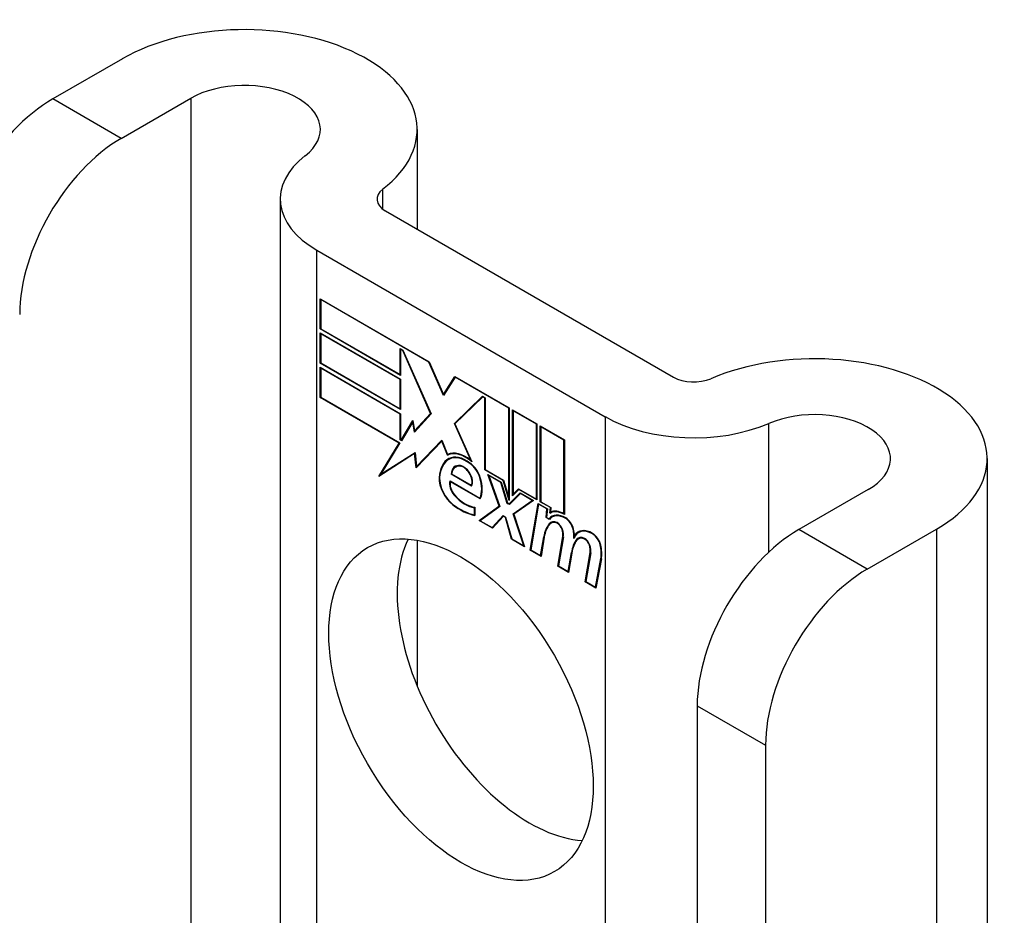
# Model space of a CAD drawing. Header units: inches. Extents: x 28 to 747, y 82 to 346.
# Tile 245 of 246: x 746.216 to 747.284, y 286.795 to 287.766. Entities that reach past the tile are written whole.
import ezdxf

# ---------------------------------------------------------------- set-up
doc = ezdxf.new("R2010")
doc.units = ezdxf.units.IN
doc.header["$MEASUREMENT"] = 0
doc.layers.add('Visible Edges(ANSI)', color=7, linetype='Continuous', lineweight=25)
doc.layers.add('Visible Tangent Edges(ANSI)', color=7, linetype='Continuous', lineweight=25)

msp = doc.modelspace()

# ---------------------------------------------------------------- linework, layer by layer
at = {"layer": 'Visible Edges(ANSI)'}
for p, q in [((746.327, 287.724), (746.2516, 287.6805)), ((746.3259, 287.6376), (746.4012, 287.6811)), ((746.647, 287.6474), (746.647, 287.5392)), ((746.4984, 287.5718), (746.4984, 286.5733)), ((746.6125, 287.5591), (746.9253, 287.3785)), ((746.5382, 287.5163), (746.8511, 287.3356)), ((746.5418, 287.4308), (746.5418, 287.4636)), ((746.5418, 287.4636), (746.66, 287.3953)), ((746.5423, 287.4627), (746.5428, 287.463)), ((746.5423, 287.4627), (746.5423, 287.4311)), ((746.6597, 287.3949), (746.5423, 287.4627)), ((746.5418, 287.4308), (746.5423, 287.4311)), ((746.629, 287.3805), (746.5418, 287.4308)), ((746.5423, 287.4311), (746.6285, 287.3814)), ((746.5418, 287.3938), (746.5418, 287.4265)), ((746.5418, 287.4265), (746.629, 287.3762)), ((746.5423, 287.4256), (746.5428, 287.4259)), ((746.5423, 287.4256), (746.5423, 287.3941)), ((746.6285, 287.3759), (746.5423, 287.4256)), ((746.6285, 287.3814), (746.6285, 287.4096)), ((746.6285, 287.4096), (746.6316, 287.4077)), ((746.629, 287.4086), (746.6295, 287.4089)), ((746.6314, 287.4073), (746.629, 287.4086)), ((746.629, 287.4086), (746.629, 287.3805)), ((746.6316, 287.4077), (746.6623, 287.3386)), ((746.6314, 287.4073), (746.6317, 287.4075)), ((746.6616, 287.339), (746.6314, 287.4073)), ((746.5418, 287.3938), (746.5423, 287.3941)), ((746.629, 287.3434), (746.5418, 287.3938)), ((746.5418, 287.3564), (746.5418, 287.3892)), ((746.5418, 287.3892), (746.629, 287.3388)), ((746.5423, 287.3941), (746.6285, 287.3443)), ((746.5423, 287.3883), (746.5428, 287.3886)), ((746.6285, 287.3385), (746.5423, 287.3883)), ((746.5423, 287.3883), (746.5423, 287.3567)), ((746.6597, 287.3949), (746.6601, 287.3951)), ((746.6757, 287.3585), (746.6597, 287.3949)), ((746.66, 287.3953), (746.6756, 287.3597)), ((746.6285, 287.3814), (746.629, 287.3817)), ((746.6285, 287.3759), (746.629, 287.3762)), ((746.6285, 287.3443), (746.6285, 287.3759)), ((746.629, 287.3762), (746.629, 287.3434)), ((746.6756, 287.3597), (746.6879, 287.3792)), ((746.6882, 287.3784), (746.6757, 287.3585)), ((746.6879, 287.3792), (746.747, 287.3451)), ((746.6882, 287.3784), (746.6887, 287.3788)), ((746.7465, 287.3448), (746.6882, 287.3784)), ((746.6885, 287.3789), (746.6883, 287.3785)), ((746.5418, 287.3564), (746.5423, 287.3567)), ((746.6275, 287.3069), (746.5418, 287.3564)), ((746.5423, 287.3567), (746.6284, 287.3071)), ((746.6756, 287.3597), (746.6769, 287.3604)), ((746.6767, 287.3601), (746.6766, 287.3603)), ((746.6875, 287.3282), (746.7181, 287.3578)), ((746.7183, 287.3571), (746.6881, 287.3278)), ((746.6889, 287.329), (746.7184, 287.3576)), ((746.7181, 287.3578), (746.721, 287.3561)), ((746.7183, 287.3571), (746.7189, 287.3574)), ((746.7205, 287.3558), (746.7183, 287.3571)), ((746.7205, 287.3558), (746.721, 287.3561)), ((746.7205, 287.2779), (746.7205, 287.3558)), ((746.721, 287.3561), (746.721, 287.2782)), ((746.6285, 287.3443), (746.629, 287.3446)), ((746.7465, 287.3448), (746.747, 287.3451)), ((746.7465, 287.2479), (746.7465, 287.3448)), ((746.747, 287.3451), (746.747, 287.2446)), ((746.6285, 287.3385), (746.629, 287.3388)), ((746.6285, 287.3104), (746.6285, 287.3385)), ((746.629, 287.3388), (746.629, 287.3107)), ((746.6623, 287.3386), (746.644, 287.319)), ((746.6443, 287.3204), (746.6616, 287.339)), ((746.6622, 287.3389), (746.6457, 287.3212)), ((746.6616, 287.339), (746.662, 287.3392)), ((746.7507, 287.2499), (746.7507, 287.343)), ((746.7507, 287.343), (746.777, 287.3278)), ((746.7512, 287.342), (746.7518, 287.3423)), ((746.7512, 287.342), (746.7512, 287.2515)), ((746.7764, 287.3275), (746.7512, 287.342)), ((746.6296, 287.3103), (746.6425, 287.3316)), ((746.6423, 287.3299), (746.6299, 287.3095)), ((746.6423, 287.3299), (746.6427, 287.3302)), ((746.644, 287.319), (746.6423, 287.3299)), ((746.6425, 287.3316), (746.6443, 287.3204)), ((746.6427, 287.3304), (746.6425, 287.33)), ((746.6875, 287.3282), (746.6889, 287.329)), ((746.7052, 287.2884), (746.6875, 287.3282)), ((746.6881, 287.3278), (746.7064, 287.2868)), ((746.689, 287.3287), (746.6889, 287.329)), ((746.7764, 287.3275), (746.777, 287.3278)), ((746.7764, 287.2462), (746.7764, 287.3275)), ((746.777, 287.3278), (746.777, 287.2453)), ((746.7807, 287.2431), (746.7807, 287.3257)), ((746.7807, 287.3257), (746.8069, 287.3105)), ((746.7812, 287.3247), (746.7817, 287.325)), ((746.7812, 287.3247), (746.7812, 287.2434)), ((746.8064, 287.3102), (746.7812, 287.3247)), ((746.6443, 287.3204), (746.6457, 287.3212)), ((746.6453, 287.3204), (746.6452, 287.3209)), ((746.6055, 287.2709), (746.6275, 287.3069)), ((746.6284, 287.3071), (746.6077, 287.2732)), ((746.6275, 287.3069), (746.628, 287.3072)), ((746.6285, 287.3104), (746.629, 287.3107)), ((746.6299, 287.3095), (746.6285, 287.3104)), ((746.629, 287.3107), (746.6296, 287.3103)), ((746.6296, 287.3103), (746.6308, 287.3111)), ((746.6306, 287.3108), (746.6304, 287.3109)), ((746.6738, 287.3091), (746.646, 287.2802)), ((746.6464, 287.2816), (746.6739, 287.3102)), ((746.6478, 287.2824), (746.674, 287.3098)), ((746.6738, 287.3091), (746.6742, 287.3093)), ((746.68, 287.2938), (746.6738, 287.3091)), ((746.6739, 287.3102), (746.6801, 287.2947)), ((746.8064, 287.3102), (746.8069, 287.3105)), ((746.8064, 287.2303), (746.8064, 287.3102)), ((746.8069, 287.3105), (746.8069, 287.2294)), ((746.6443, 287.2957), (746.6055, 287.2709)), ((746.6077, 287.2732), (746.6447, 287.2968)), ((746.6092, 287.2741), (746.6447, 287.2968)), ((746.6443, 287.2957), (746.6448, 287.296)), ((746.646, 287.2802), (746.6443, 287.2957)), ((746.6447, 287.2968), (746.6464, 287.2816)), ((746.68, 287.2938), (746.6814, 287.2946)), ((746.6812, 287.2951), (746.6814, 287.2946)), ((746.6815, 287.2894), (746.6829, 287.2902)), ((747.2658, 287.2902), (747.2658, 285.249)), ((746.6464, 287.2816), (746.6478, 287.2824)), ((746.6473, 287.2822), (746.6474, 287.2816)), ((746.6887, 287.281), (746.6901, 287.2819)), ((746.7042, 287.2847), (746.7047, 287.285)), ((746.7052, 287.2884), (746.7056, 287.2886)), ((746.6079, 287.2733), (746.607, 287.2719)), ((746.6077, 287.2732), (746.6092, 287.2741)), ((746.6838, 287.2732), (746.6844, 287.2735)), ((746.7059, 287.2604), (746.6838, 287.2732)), ((746.6844, 287.2735), (746.7056, 287.2612)), ((746.7205, 287.2779), (746.721, 287.2782)), ((746.7404, 287.2664), (746.7205, 287.2779)), ((746.721, 287.2782), (746.7407, 287.2668)), ((746.7361, 287.2387), (746.7239, 287.273)), ((746.7239, 287.273), (746.7383, 287.2647)), ((746.7248, 287.2719), (746.7253, 287.2722)), ((746.7248, 287.2719), (746.7368, 287.2382)), ((746.7379, 287.2643), (746.7248, 287.2719)), ((746.6827, 287.2659), (746.7151, 287.2472)), ((746.6831, 287.265), (746.6836, 287.2653)), ((746.7154, 287.2464), (746.6831, 287.265)), ((746.7056, 287.2612), (746.7067, 287.2618)), ((746.7065, 287.2617), (746.7066, 287.2617)), ((746.7379, 287.2643), (746.7383, 287.2646)), ((746.7448, 287.2416), (746.7379, 287.2643)), ((746.7383, 287.2647), (746.7451, 287.242)), ((746.7404, 287.2664), (746.7408, 287.2666)), ((746.747, 287.2446), (746.7404, 287.2664)), ((746.7407, 287.2668), (746.7465, 287.2479)), ((746.7151, 287.2472), (746.716, 287.2477)), ((746.716, 287.2477), (746.716, 287.2477)), ((746.7465, 287.2479), (746.747, 287.2482)), ((746.747, 287.2409), (746.7588, 287.2529)), ((746.7591, 287.2521), (746.7473, 287.2402)), ((746.7592, 287.2526), (746.7484, 287.2417)), ((746.7574, 287.2566), (746.7507, 287.2499)), ((746.7512, 287.2515), (746.7571, 287.2574)), ((746.7512, 287.2515), (746.7527, 287.2523)), ((746.7521, 287.252), (746.7521, 287.2513)), ((746.7527, 287.2523), (746.7575, 287.2571)), ((746.7571, 287.2574), (746.7764, 287.2462)), ((746.7574, 287.2566), (746.7579, 287.2569)), ((746.777, 287.2453), (746.7574, 287.2566)), ((746.7588, 287.2529), (746.7733, 287.2445)), ((746.7591, 287.2521), (746.7596, 287.2524)), ((746.772, 287.2446), (746.7591, 287.2521)), ((747.1366, 287.2565), (747.0613, 287.2131)), ((746.7091, 287.2369), (746.7096, 287.2372)), ((746.7091, 287.2291), (746.7091, 287.2369)), ((746.7096, 287.2375), (746.7096, 287.2283)), ((746.7144, 287.2228), (746.7361, 287.2387)), ((746.7368, 287.2382), (746.7156, 287.2227)), ((746.7366, 287.2388), (746.7158, 287.2236)), ((746.7361, 287.2387), (746.7365, 287.2389)), ((746.7448, 287.2416), (746.7453, 287.2419)), ((746.7473, 287.2402), (746.7448, 287.2416)), ((746.7451, 287.242), (746.747, 287.2409)), ((746.747, 287.2409), (746.7484, 287.2417)), ((746.7483, 287.2412), (746.7479, 287.2414)), ((746.7511, 287.2303), (746.772, 287.2446)), ((746.7733, 287.2445), (746.7518, 287.2299)), ((746.7526, 287.2311), (746.7727, 287.2449)), ((746.7698, 287.1908), (746.7783, 287.2416)), ((746.7788, 287.2407), (746.7704, 287.191)), ((746.772, 287.2446), (746.7726, 287.2449)), ((746.7764, 287.2462), (746.777, 287.2465)), ((746.7783, 287.2416), (746.7884, 287.2358)), ((746.7788, 287.2407), (746.7793, 287.241)), ((746.7878, 287.2355), (746.7788, 287.2407)), ((746.7807, 287.2431), (746.7812, 287.2434)), ((746.7916, 287.2369), (746.7807, 287.2431)), ((746.7812, 287.2434), (746.7921, 287.2371)), ((746.7911, 287.2309), (746.7916, 287.2369)), ((746.7916, 287.2369), (746.7921, 287.2372)), ((746.7921, 287.2371), (746.7917, 287.2321)), ((746.7091, 287.2291), (746.7096, 287.2294)), ((746.7284, 287.2153), (746.7404, 287.2283)), ((746.7406, 287.2275), (746.7287, 287.2145)), ((746.7298, 287.2161), (746.7408, 287.228)), ((746.7404, 287.2283), (746.7431, 287.2267)), ((746.7406, 287.2275), (746.7412, 287.2278)), ((746.7428, 287.2263), (746.7406, 287.2275)), ((746.7428, 287.2263), (746.7432, 287.2265)), ((746.7494, 287.2026), (746.7428, 287.2263)), ((746.7431, 287.2267), (746.7498, 287.203)), ((746.7511, 287.2303), (746.7526, 287.2311)), ((746.7629, 287.1954), (746.7511, 287.2303)), ((746.7518, 287.2299), (746.7637, 287.1943)), ((746.7528, 287.2305), (746.7526, 287.2311)), ((746.787, 287.2261), (746.7878, 287.2355)), ((746.787, 287.2261), (746.7876, 287.2265)), ((746.7905, 287.2242), (746.787, 287.2261)), ((746.7884, 287.2358), (746.7876, 287.2264)), ((746.7876, 287.2264), (746.7902, 287.2249)), ((746.7878, 287.2355), (746.7883, 287.2358)), ((746.7915, 287.2311), (746.7929, 287.2319)), ((746.7926, 287.2325), (746.7925, 287.2317)), ((746.7934, 287.2268), (746.7949, 287.2276)), ((746.8064, 287.2303), (746.8069, 287.2306)), ((746.7144, 287.2228), (746.7158, 287.2236)), ((746.7287, 287.2145), (746.7144, 287.2228)), ((746.7156, 287.2227), (746.7284, 287.2153)), ((746.7158, 287.2236), (746.7163, 287.2233)), ((746.7284, 287.2153), (746.7298, 287.2161)), ((746.7293, 287.2158), (746.7297, 287.2156)), ((746.7902, 287.2249), (746.7916, 287.2258)), ((746.7914, 287.2252), (746.7911, 287.2255)), ((746.7923, 287.2202), (746.7937, 287.221)), ((746.781, 287.1849), (746.7845, 287.2054)), ((746.785, 287.205), (746.7815, 287.184)), ((746.7998, 287.1735), (746.8051, 287.2056)), ((746.8057, 287.2052), (746.8004, 287.1737)), ((746.8178, 287.2062), (746.8191, 287.207)), ((746.8223, 287.2099), (746.8237, 287.2107)), ((747.1355, 287.1702), (747.2108, 287.2137)), ((746.647, 287.2016), (746.647, 287.0433)), ((746.7494, 287.2026), (746.7499, 287.2029)), ((746.7637, 287.1943), (746.7494, 287.2026)), ((746.7498, 287.203), (746.7629, 287.1954)), ((746.7629, 287.1954), (746.7633, 287.1956)), ((746.82, 287.2023), (746.8214, 287.2031)), ((746.822, 287.203), (746.8234, 287.2038)), ((746.7698, 287.1908), (746.7705, 287.1912)), ((746.7815, 287.184), (746.7698, 287.1908)), ((746.7704, 287.191), (746.781, 287.1849)), ((746.781, 287.1849), (746.7817, 287.1853)), ((746.811, 287.1676), (746.8144, 287.1881)), ((746.8149, 287.1877), (746.8114, 287.1667)), ((746.8144, 287.1881), (746.8151, 287.1885)), ((746.8295, 287.1563), (746.8348, 287.1884)), ((746.8354, 287.188), (746.8301, 287.1566)), ((746.7998, 287.1735), (746.8004, 287.1739)), ((746.8114, 287.1667), (746.7998, 287.1735)), ((746.8004, 287.1737), (746.811, 287.1676)), ((746.8407, 287.1505), (746.8465, 287.1816)), ((746.847, 287.1812), (746.8411, 287.1496)), ((746.811, 287.1676), (746.8116, 287.168)), ((746.8295, 287.1563), (746.8301, 287.1567)), ((746.8411, 287.1496), (746.8295, 287.1563)), ((746.8301, 287.1566), (746.8407, 287.1505)), ((746.8407, 287.1505), (746.8414, 287.1509)), ((746.951, 287.022), (746.951, 286.2561)), ((747.0252, 286.9791), (747.0252, 286.2133))]:
    msp.add_line(p, q, dxfattribs=at)
for centre, major_axis, start_param, end_param in [((746.4595, 287.6474), (0.1875, 0), 5.640144, 8.63938), ((746.4595, 287.6474), (0.0825, 0), 5.640144, 8.63938), ((746.2516, 287.5531), (-0.078, -0.1351), 3.926991, 5.497787), ((746.3259, 287.5103), (0.078, 0.1351), 0.785398, 2.356194), ((746.6344, 287.5718), (-0.136, 0), 5.640144, 7.068583), ((746.6344, 287.5718), (-0.031, 0), 5.640144, 7.068583), ((747.0783, 287.2902), (0.1875, 0), 5.497787, 8.497023), ((746.9472, 287.3912), (0.031, 0), 3.926991, 5.35543), ((746.9472, 287.3912), (-0.136, 0), 0.785398, 2.213838), ((747.0783, 287.2902), (0.0825, 0), 5.497787, 8.497023), ((746.706, 287.2469), (-0.0249, 0.0431), 6.268672, 7.008625), ((746.7074, 287.2477), (-0.0249, 0.0431), 0.028947, 0.295885), ((746.6999, 287.2577), (-0.0206, 0.0357), 5.272274, 6.251395), ((746.6999, 287.2577), (-0.021, 0.0364), 5.317289, 6.229324), ((746.7013, 287.2585), (-0.0206, 0.0357), 6.047724, 6.251395), ((746.6999, 287.2577), (-0.0187, 0.0323), 5.330385, 6.268672), ((746.6999, 287.2577), (-0.0183, 0.0317), 5.329545, 6.268672), ((746.7074, 287.2477), (-0.0245, 0.0424), 6.268672, 6.283185), ((746.7013, 287.2585), (-0.0183, 0.0317), 6.051884, 6.268672), ((746.706, 287.2469), (-0.0245, 0.0424), 6.268672, 7.008625), ((746.6992, 287.2629), (-0.0109, 0.0188), 5.836026, 6.985262), ((746.6992, 287.2629), (-0.0105, 0.0182), 5.836026, 6.946368), ((746.7006, 287.2637), (-0.0109, 0.0188), 0.065067, 0.331662), ((746.7006, 287.2637), (-0.0105, 0.0182), 6.079217, 6.283185), ((746.6974, 287.2695), (0.0072, -0.0125), 1.678399, 2.694434), ((746.6974, 287.2695), (-0.0068, 0.0119), 4.819991, 5.836026), ((746.7032, 287.2705), (-0.0091, 0.0158), 4.343155, 5.413588), ((746.7032, 287.2705), (0.0095, -0.0165), 1.201563, 2.270327), ((746.6883, 287.2584), (-0.0123, 0.0214), 0.72544, 2.208898), ((746.6883, 287.2584), (0.012, -0.0207), 3.867033, 5.35049), ((746.6982, 287.2701), (0.006, -0.0103), 0.287189, 1.678399), ((746.6982, 287.2701), (0.0063, -0.011), 0.251695, 1.678399), ((746.6927, 287.2712), (0.0173, -0.0299), 0.38335, 1.201563), ((746.6927, 287.2712), (0.0176, -0.0305), 0.369234, 1.201563), ((746.6912, 287.2576), (-0.0064, 0.011), 0.453624, 1.914249), ((746.6912, 287.2576), (0.006, -0.0104), 3.639467, 5.055842), ((746.6992, 287.2724), (-0.0196, 0.0339), 1.914249, 2.72139), ((746.6992, 287.2724), (0.0192, -0.0332), 5.055842, 5.891549), ((746.6936, 287.2967), (-0.0379, 0.0657), 2.208898, 2.658734), ((746.6936, 287.2967), (0.0376, -0.0651), 5.35049, 5.792995), ((746.8081, 287.2014), (-0.015, 0.026), 5.48867, 6.499805), ((746.8081, 287.2014), (-0.0146, 0.0253), 5.48867, 6.513784), ((746.8065, 287.2051), (-0.015, 0.026), 5.47676, 6.310847), ((746.8095, 287.2022), (-0.015, 0.026), 0.047158, 0.216619), ((746.8065, 287.2051), (-0.0154, 0.0266), 5.501665, 6.243634), ((746.8079, 287.2059), (-0.015, 0.026), 6.059998, 6.283185), ((746.8095, 287.2022), (-0.0146, 0.0253), 6.06115, 6.283185), ((746.8255, 287.1734), (-0.0294, 0.051), 0.219898, 0.610865), ((746.8255, 287.1734), (-0.0291, 0.0503), 0.219898, 0.610865), ((746.8269, 287.1742), (-0.0294, 0.051), 0.219898, 0.291612), ((746.8002, 287.2065), (-0.0083, 0.0143), 5.603031, 6.503084), ((746.8002, 287.2065), (-0.0079, 0.0136), 5.603031, 6.503084), ((746.8016, 287.2073), (-0.0082, 0.0143), 0.085815, 0.219898), ((746.8016, 287.2073), (-0.0079, 0.0136), 6.100483, 6.283185), ((746.7995, 287.2136), (0.00412, -0.00714), 1.196548, 2.461438), ((746.7995, 287.2136), (-0.00375, 0.0065), 4.33814, 5.603031), ((746.8082, 287.2155), (0.0063, -0.011), 1.081978, 2.347078), ((746.8082, 287.2155), (-0.006, 0.0103), 4.223571, 5.48867), ((746.7944, 287.214), (-0.0077, 0.0133), 3.752458, 4.33814), ((746.7944, 287.214), (0.0081, -0.014), 0.610865, 1.196548), ((746.7924, 287.2191), (-0.0176, 0.0305), 3.88819, 4.223571), ((746.7924, 287.2191), (0.018, -0.0312), 0.848525, 1.081978), ((746.8373, 287.184), (-0.015, 0.0259), 5.492181, 6.733718), ((746.8373, 287.184), (-0.0153, 0.0266), 5.492181, 6.613939), ((746.7938, 287.2199), (-0.0176, 0.0305), 3.959823, 3.971212), ((746.8387, 287.1848), (-0.0153, 0.0266), 0.046088, 0.313087), ((746.8299, 287.1894), (-0.0083, 0.0143), 5.604299, 6.503622), ((746.8387, 287.1848), (-0.015, 0.0259), 6.060079, 6.283185), ((746.8374, 287.1983), (0.0066, -0.0114), 1.107844, 2.350588), ((746.8374, 287.1983), (-0.0062, 0.0107), 4.249437, 5.492181), ((747.0613, 287.0857), (-0.078, -0.1351), 3.926991, 5.497787), ((746.7689, 287.0606), (-0.1015, 0.1758), 0.374433, 2.76716), ((746.8555, 287.1567), (-0.0294, 0.051), 0.236534, 0.625184), ((746.8555, 287.1567), (-0.0291, 0.0503), 0.236639, 0.625276), ((746.8569, 287.1575), (-0.0294, 0.051), 0.236534, 0.291612), ((746.8299, 287.1894), (-0.0079, 0.0136), 5.604299, 6.503242), ((746.8313, 287.1902), (-0.0082, 0.0143), 0.085815, 0.220437), ((746.8313, 287.1902), (-0.0079, 0.0136), 6.100483, 6.283185), ((746.8292, 287.1964), (0.00412, -0.00714), 1.196401, 2.462706), ((746.8292, 287.1964), (-0.00375, 0.0065), 4.337994, 5.604299), ((746.8241, 287.1968), (-0.0077, 0.0133), 3.752322, 4.337994), ((746.8241, 287.1968), (0.0081, -0.014), 0.610998, 1.196401), ((746.822, 287.2012), (-0.0176, 0.0305), 3.735005, 4.249437), ((746.822, 287.2012), (0.018, -0.0312), 0.593412, 1.107844), ((747.1355, 287.0428), (0.078, 0.1351), 0.785398, 2.356194)]:
    msp.add_ellipse(centre, major_axis=major_axis, ratio=0.57735, start_param=start_param, end_param=end_param, dxfattribs=at)
msp.add_ellipse((746.6946, 287.0177), major_axis=(-0.1015, 0.1758), ratio=0.57735, dxfattribs=at)
at = {"layer": 'Visible Tangent Edges(ANSI)'}
for p, q in [((746.3259, 287.6376), (746.2516, 287.6805)), ((746.4012, 287.6811), (746.4012, 286.6295)), ((746.6096, 287.5611), (746.6096, 287.5825)), ((746.5382, 286.5504), (746.5382, 287.5163)), ((746.8511, 287.3356), (746.8511, 286.3697)), ((747.0288, 287.1886), (747.0288, 287.3283)), ((746.6819, 287.2896), (746.6833, 287.2904)), ((746.6942, 287.2819), (746.695, 287.2823)), ((746.6709, 287.2696), (746.6715, 287.27)), ((746.7035, 287.2747), (746.7039, 287.2749)), ((746.715, 287.2697), (746.7154, 287.2699)), ((746.6874, 287.2504), (746.6878, 287.2506)), ((746.6857, 287.2399), (746.6862, 287.2402)), ((746.7903, 287.2194), (746.7917, 287.2202)), ((746.799, 287.22), (746.7995, 287.2203)), ((746.8083, 287.2252), (746.8088, 287.2255)), ((746.7845, 287.2054), (746.7851, 287.2058)), ((746.8044, 287.2132), (746.8048, 287.2134)), ((746.8051, 287.2056), (746.8058, 287.206)), ((746.8162, 287.2137), (746.8167, 287.214)), ((746.8374, 287.2084), (746.8379, 287.2087)), ((747.1355, 287.1702), (747.0613, 287.2131)), ((747.2108, 287.2137), (747.2108, 285.1724)), ((746.8287, 287.2028), (746.8292, 287.2032)), ((746.8341, 287.1961), (746.8345, 287.1963)), ((746.8457, 287.1967), (746.8461, 287.1969)), ((746.8348, 287.1884), (746.8355, 287.1888)), ((746.8465, 287.1816), (746.8472, 287.182)), ((746.951, 287.022), (747.0252, 286.9791))]:
    msp.add_line(p, q, dxfattribs=at)

doc.saveas('drawing.dxf')
